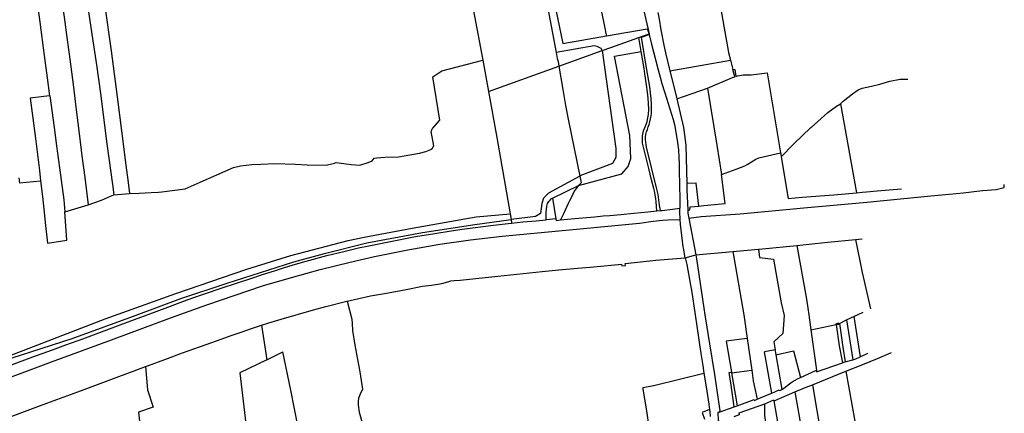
# Model space of a CAD drawing. Header units: inches. Extents: x 210911 to 224988, y 571697 to 586201.
# Tile 176 of 256: x 222682 to 224222, y 578846 to 579461. Entities that reach past the tile are written whole.
import ezdxf

# ---------------------------------------------------------------- set-up
doc = ezdxf.new("R2010")
doc.units = ezdxf.units.IN
doc.header["$MEASUREMENT"] = 0

msp = doc.modelspace()

# ---------------------------------------------------------------- linework, layer by layer
for points in [[(222746.182, 580068.453), (222746.467, 580050.997), (222793.868, 579782.174), (222807.197, 579700.583), (222828.631, 579564.934), (222802.868, 579559.927), (222815.071, 579478.573), (222824.712, 579412.059), (222834.211, 579340.161), (222840.766, 579287.033), (222847.424, 579233.525), (222851.06, 579206.481), (222853.464, 579189.414)], [(223351.411, 579870.647), (223320.788, 579859.468), (223342.499, 579742.008), (223359.939, 579643.117), (223406.294, 579397.711)], [(223436.334, 579858.26), (223440.458, 579859.545), (223493.322, 579606.873), (223531.402, 579423.641), (223599.87, 579435.478)], [(222725.181, 579643.009), (222726.33, 579643.218), (222751.07, 579464.84), (222755.979, 579429.654), (222759.002, 579406.897), (222765.186, 579359.683), (222768.871, 579329.161), (222771.354, 579307.416), (222774.972, 579279.153), (222778.786, 579248.403), (222783.306, 579214.459), (222788.927, 579171.736)], [(222768.302, 579610.263), (222775.437, 579561.476), (222775.996, 579561.501), (222789.804, 579469.543), (222796.962, 579421.04), (222801.665, 579390.22), (222807.831, 579345.672), (222812.882, 579308.379), (222817.631, 579270.577), (222820.855, 579244.342), (222826.667, 579203.55), (222829.098, 579187.138)], [(223482.777, 579610.622), (223520.926, 579409.877)], [(222698.15, 579569.282), (222713.269, 579457.249), (222720.096, 579405.037), (222724.625, 579369.848), (222728.208, 579341.785)], [(223776.257, 579492.603), (223790.701, 579409.591), (223793.826, 579397.461)], [(223599.87, 579435.478), (223599.516, 579437.203), (223599.153, 579439.229), (223599.077, 579439.675), (223598.902, 579440.644), (223598.629, 579442.151), (223598.071, 579445.088), (223596.128, 579455.258), (223592.11, 579475.085)], [(223655.169, 579486.878), (223655.862, 579483.577), (223666.35, 579438.707)], [(223680.102, 579471.966), (223682.124, 579461.603), (223684.619, 579445.243), (223689.364, 579421.007), (223691.864, 579409.168), (223699.096, 579380.861)], [(223599.87, 579435.478), (223663.562, 579446.489), (223666.35, 579438.707)], [(223606.648, 579417.381), (223650.262, 579432.957)], [(223650.262, 579432.957), (223654.288, 579434.396)], [(223653.971, 579411.238), (223650.262, 579432.957)], [(223654.288, 579434.396), (223666.35, 579438.707)], [(223654.416, 579433.645), (223654.288, 579434.396)], [(223654.416, 579433.645), (223666.522, 579437.972)], [(223684.234, 579162.644), (223683.767, 579165.839), (223683.062, 579167.283), (223682.723, 579171.212), (223681.918, 579179.242), (223681.294, 579183.42), (223680.475, 579187.949), (223679.638, 579192.098), (223678.772, 579195.962), (223662.373, 579261.529), (223661.687, 579265.624), (223661.11, 579269.536), (223660.811, 579273.63), (223661.039, 579277.755), (223661.527, 579281.543), (223662.523, 579285.469), (223663.768, 579289.55), (223665.166, 579293.43), (223666.578, 579297.397), (223667.758, 579301.509), (223668.797, 579305.908), (223669.613, 579310.574), (223670.087, 579314.925), (223670.255, 579319.616), (223670.263, 579324.001), (223670.066, 579328.682), (223669.503, 579337.857), (223668.56, 579346.814), (223667.367, 579355.747), (223666.028, 579364.835), (223662.58, 579385.87), (223654.416, 579433.645)], [(223666.35, 579438.707), (223666.522, 579437.972)], [(223666.522, 579437.972), (223670.138, 579422.501), (223680.553, 579382.613), (223685.198, 579365.516)], [(223593.166, 579412.56), (223591.434, 579416.025), (223585.162, 579419.161), (223580.234, 579420.057), (223520.926, 579409.877)], [(223525.196, 579388.257), (223593.166, 579412.56)], [(223593.166, 579412.56), (223614.284, 579259.657), (223614.284, 579245.657), (223609.034, 579236.032), (223558.284, 579216.782), (223560.173, 579206.054)], [(223593.166, 579412.56), (223606.648, 579417.381)], [(223016.354, 579230.015), (223027.178, 579232.372), (223044.657, 579234.587), (223058.73, 579235.105), (223080.042, 579236.25), (223113.113, 579235.273), (223131.401, 579234.135), (223160.942, 579233.848), (223173.976, 579236.805), (223176.695, 579237.742), (223200.162, 579234.769), (223214.056, 579233.763), (223226.99, 579237.914), (223233.267, 579240.142), (223236.396, 579244.507), (223240.411, 579245.265), (223252.706, 579246.013), (223274.45, 579246.827), (223291.904, 579249.83), (223307.047, 579252.581), (223317.033, 579255.008), (223324.733, 579257.895), (223325.597, 579258.529), (223327.25, 579260.254), (223328.396, 579262.107), (223329.388, 579263.884), (223325.657, 579286.189), (223325.862, 579287.509), (223326.321, 579289.007), (223327.313, 579290.759), (223339.217, 579303.826), (223327.845, 579371.451), (223342.031, 579380.96), (223406.294, 579397.711)], [(223406.294, 579397.711), (223415.191, 579348.94)], [(223520.926, 579409.877), (223522.758, 579400.239), (223524.022, 579395.335), (223525.196, 579388.257)], [(223555.966, 579201.809), (223623.909, 579220.282), (223633.534, 579231.657), (223637.909, 579243.907), (223636.159, 579279.782), (223612.534, 579404.032), (223653.971, 579411.238)], [(223656.485, 579396.512), (223653.971, 579411.238)], [(223699.096, 579380.861), (223793.826, 579397.461)], [(223793.826, 579397.461), (223797.475, 579383.295)], [(223415.191, 579348.94), (223525.196, 579388.257)], [(223525.196, 579388.257), (223531.258, 579351.692), (223535.698, 579326.923), (223540.215, 579303.093), (223557.998, 579216.627)], [(223659.838, 579376.277), (223658.485, 579384.798), (223656.485, 579396.512)], [(223797.475, 579383.295), (223800.371, 579383.266), (223802.056, 579372.325), (223804.677, 579373.331), (223813.899, 579374.717), (223826.041, 579374.907), (223851.276, 579377.979), (223872.095, 579253.051)], [(223800.458, 579371.711), (223797.475, 579383.295)], [(223665.962, 579228.334), (223656.168, 579267.936), (223656.084, 579271.198), (223655.941, 579275.701), (223655.894, 579279.492), (223656.368, 579282.052), (223657.561, 579287.171), (223660.176, 579293.548), (223663.233, 579301.367), (223664.161, 579304.88), (223665.401, 579312.809), (223665.846, 579321.131), (223665.716, 579330.005), (223665.047, 579338.454), (223664.063, 579347.507), (223662.544, 579359.227), (223659.838, 579376.277)], [(223699.096, 579380.861), (223699.498, 579379.29), (223709.577, 579337.151)], [(223757.838, 579353.699), (223797.155, 579370.443), (223800.458, 579371.711)], [(223965.848, 579329.342), (223970.014, 579333.701), (223984.584, 579345.19), (223993.482, 579351.352), (224000.013, 579353.91), (224014.583, 579357.003), (224027.235, 579359.943), (224042.886, 579364.608), (224059.475, 579368.003), (224071.391, 579368.047)], [(223685.198, 579365.516), (223685.889, 579362.974), (223691.093, 579346.405)], [(223709.577, 579337.151), (223757.838, 579353.699)], [(223757.838, 579353.699), (223772.326, 579264.861), (223779.91, 579219.054)], [(222728.208, 579341.785), (222698.139, 579338.083), (222703.226, 579299.14), (222706.231, 579275.266), (222709.244, 579250.224), (222712.433, 579225.412), (222714.205, 579209.364)], [(222728.208, 579341.785), (222728.695, 579341.845), (222735.585, 579292.374), (222739.409, 579263.68), (222743.957, 579229.457), (222750.619, 579179.199), (222752.419, 579160.827)], [(223415.191, 579348.94), (223428.317, 579276.981), (223448.893, 579157.415)], [(223691.093, 579346.405), (223704.106, 579304.967), (223706.001, 579297.218), (223708.475, 579284.922), (223711.072, 579269.274), (223712.302, 579257.436), (223713.125, 579244.837), (223713.342, 579235.973), (223713.476, 579228.511)], [(223709.577, 579337.151), (223720.245, 579292.554), (223723.945, 579265.094), (223725.213, 579204.75)], [(223873.141, 579246.787), (223892.967, 579267.14), (223919.746, 579292.534), (223919.771, 579292.534), (223946.217, 579316.1), (223959.438, 579325.559), (223965.848, 579329.342)], [(223965.848, 579329.342), (223991.149, 579190.55)], [(223779.91, 579219.054), (223802.769, 579227.491), (223816.365, 579232.835), (223819.847, 579234.584), (223833.371, 579242.772), (223838.225, 579244.951), (223872.095, 579253.051)], [(223872.095, 579253.051), (223872.372, 579251.39), (223873.141, 579246.787)], [(223873.141, 579246.787), (223884.046, 579181.536), (223905.843, 579183.511), (223955.507, 579187.52), (223991.149, 579190.55)], [(222853.464, 579189.414), (222868.547, 579189.839), (222887.415, 579190.829), (222898.766, 579191.565), (222903.946, 579191.879), (222940.622, 579196.669), (222964.077, 579206.83), (223016.354, 579230.015)], [(223670.377, 579210.48), (223665.962, 579228.334)], [(223713.476, 579228.511), (223713.651, 579218.803), (223713.907, 579208.565)], [(222680.438, 579213.784), (222681.299, 579206.159), (222714.205, 579209.364)], [(223557.998, 579216.627), (223509.253, 579190.095), (223501.413, 579182.031), (223498.725, 579173.519), (223496.485, 579158.287), (223488.869, 579153.359), (223450.395, 579148.688)], [(223557.998, 579216.627), (223560.173, 579206.054)], [(223744.289, 579169.756), (223751.998, 579170.374), (223785.326, 579173.678), (223779.91, 579219.054)], [(222714.205, 579209.364), (222717.026, 579184.485), (222719.267, 579164.617), (222721.951, 579139.319), (222724.83, 579111.585), (222755.383, 579116.436), (222752.419, 579160.827)], [(223515.121, 579181.866), (223555.966, 579201.809)], [(223555.966, 579201.809), (223552.048, 579197.242), (223549.35, 579192.749), (223547.16, 579188.459), (223544.257, 579182.544), (223542.118, 579178), (223539.902, 579173.507), (223537.814, 579168.887), (223535.267, 579163.327), (223532.517, 579157.666), (223529.995, 579152.234), (223527.77, 579148.04)], [(223560.173, 579206.054), (223555.966, 579201.809)], [(223560.173, 579206.054), (223558.789, 579204.702), (223555.966, 579201.809)], [(223678.543, 579162.211), (223677.735, 579176.544), (223676.968, 579181.693), (223676.13, 579186.83), (223675.219, 579190.766), (223673.721, 579196.958), (223670.377, 579210.48)], [(223713.907, 579208.565), (223714.765, 579174.226), (223714.735, 579170.721), (223714.584, 579166.625)], [(223744.289, 579169.756), (223739.92, 579205.254), (223725.213, 579204.75)], [(223725.213, 579204.75), (223725.408, 579195.473), (223727.031, 579163.358)], [(223728.714, 579151.06), (223747.752, 579153.272), (223808.901, 579157.378), (223908.337, 579166.704), (224007.373, 579175.933), (224107.362, 579185.451), (224136.116, 579188.054), (224158.02, 579190.56), (224188.367, 579193.837), (224209.332, 579195.761), (224219.723, 579198.019), (224221.968, 579198.944), (224222.235, 579203.627)], [(223999.735, 579191.28), (224006.342, 579191.89), (224023.463, 579193.379), (224042.262, 579195.045), (224061.187, 579196.711)], [(222788.927, 579171.736), (222809.683, 579179.137), (222823.537, 579185.349), (222829.098, 579187.138)], [(222829.098, 579187.138), (222853.464, 579189.414)], [(223505.402, 579148.287), (223505.354, 579150.534), (223505.359, 579154.801), (223505.543, 579159.881), (223505.676, 579164.707), (223506.394, 579169.786), (223507.516, 579173.823), (223509.374, 579176.792), (223511.384, 579179.025), (223513.342, 579180.776), (223515.121, 579181.866)], [(223515.121, 579181.866), (223520.634, 579149.785)], [(223991.149, 579190.55), (223999.735, 579191.28)], [(222752.419, 579160.827), (222788.927, 579171.736)], [(223684.234, 579162.644), (223686.987, 579162.853), (223702.865, 579164.867), (223714.584, 579166.625)], [(223715.233, 579148.546), (223715.017, 579152.306), (223714.641, 579156.929), (223714.393, 579161.425), (223714.584, 579166.625)], [(223727.031, 579163.358), (223730.008, 579163.73), (223730.766, 579168.672)], [(223730.766, 579168.672), (223744.289, 579169.756)], [(222620.493, 578918.689), (222815.344, 578993.562), (222926.062, 579033.143), (223036.781, 579071.161), (223105.92, 579092.586), (223195.681, 579116.175), (223220.644, 579121.135), (223245.509, 579125.9), (223295.533, 579135.04), (223395.775, 579152.735), (223448.893, 579157.415)], [(223448.893, 579157.415), (223450.395, 579148.688)], [(223527.77, 579148.04), (223544.267, 579149.602), (223562.38, 579151.258), (223581.713, 579153.09), (223594.516, 579154.27), (223604.779, 579154.995), (223622.207, 579156.703), (223642.581, 579158.737), (223664.708, 579160.897), (223678.543, 579162.211)], [(223678.543, 579162.211), (223684.234, 579162.644)], [(223727.031, 579163.358), (223727.268, 579158.668), (223728.714, 579151.06)], [(223728.714, 579151.06), (223739.69, 579093.328)], [(222620.68, 578916.852), (222763.725, 578962.783), (222864.077, 578999.071), (222933.965, 579025.055), (223006.093, 579049.247), (223110.477, 579082.847), (223158.413, 579095.391), (223224.717, 579112.415), (223312.077, 579128.543), (223393.613, 579141.087), (223450.395, 579148.688)], [(222637.616, 578891.623), (222731.342, 578926.154), (222825.29, 578960.754), (222918.965, 578995.559), (222974.49, 579015.629), (223061.344, 579045.26), (223106.898, 579058.354), (223151.716, 579070.398), (223198.481, 579082.146), (223236.855, 579090.743), (223288.755, 579101.105), (223339.217, 579110.076), (223386.745, 579117.172), (223436.525, 579122.896), (223535.947, 579132.158), (223651.155, 579143.093), (223672.979, 579146), (223688.079, 579147.815), (223695.949, 579148.414), (223715.233, 579148.546)], [(222880.92, 578999.835), (222913.382, 579011.758), (222943.867, 579023.033), (222967.84, 579031.801), (223000.057, 579042.452), (223019.127, 579048.669), (223044.792, 579057.098), (223061.259, 579062.566), (223080.191, 579068.768), (223094.218, 579073.375), (223094.243, 579073.375), (223109.565, 579077.726), (223129.97, 579083.494), (223162.291, 579092.373), (223189.021, 579098.82), (223211.685, 579104.255), (223227.819, 579107.692), (223251.296, 579112.415), (223277.262, 579117.491), (223300.713, 579121.935), (223330.972, 579126.956), (223356.479, 579131.042), (223356.886, 579131.067), (223373.907, 579133.486), (223402.768, 579137.289), (223423.194, 579139.882), (223446.032, 579142.448), (223451.371, 579143.017)], [(223450.395, 579148.688), (223451.371, 579143.017)], [(223451.371, 579143.017), (223468.922, 579144.886), (223489.626, 579146.844), (223505.402, 579148.287)], [(223520.634, 579149.785), (223505.402, 579148.287)], [(223520.634, 579149.785), (223521.043, 579147.404), (223527.77, 579148.04)], [(223723.074, 579088.916), (223722.536, 579091.518), (223720.644, 579101.781), (223719.735, 579105.922), (223715.638, 579141.486), (223715.233, 579148.546)], [(223837.378, 579102.476), (223843.943, 579103.091), (223897.393, 579108.304)], [(223897.393, 579108.304), (223926.339, 579111.127)], [(223897.393, 579108.304), (223912.504, 579024.379), (223916.386, 579000.042), (223919.588, 578976.402)], [(223926.339, 579111.127), (223946.245, 579113.068)], [(223946.245, 579113.068), (223989.632, 579117.299)], [(223989.632, 579117.299), (224000.043, 579118.327)], [(223989.632, 579117.299), (223999.758, 579066.113)], [(223194.206, 579021.189), (223230.542, 579029.332), (223255.415, 579033.775), (223286.462, 579039.556), (223312.047, 579044.379), (223325.918, 579046.345), (223342.203, 579048.638), (223351.402, 579051.32), (223356.078, 579053.118), (223361.26, 579053.595), (223370.812, 579054.016), (223395.556, 579056.604), (223429.648, 579060.224), (223459.321, 579063.416), (223499.282, 579067.359), (223525.092, 579069.921), (223554.561, 579072.707), (223574.325, 579074.463), (223579.813, 579075.016), (223623.075, 579078.828), (223623.504, 579076.135), (223629.525, 579076.763), (223629.046, 579079.888), (223676.705, 579085.27), (223723.074, 579088.916)], [(223723.074, 579088.916), (223739.69, 579093.328)], [(223723.074, 579088.916), (223725.213, 579078.561), (223731.371, 579046.196), (223732.732, 579038.092), (223738.322, 578999.948)], [(223739.69, 579093.328), (223797.56, 579098.747)], [(223739.69, 579093.328), (223740.82, 579087.383), (223753.692, 578999.894)], [(223797.56, 579098.747), (223837.378, 579102.476)], [(223797.56, 579098.747), (223814.415, 579000.043), (223819.87, 578963.033)], [(223837.378, 579102.476), (223839.354, 579089.609), (223861.17, 579086.613), (223873.227, 579018.784), (223877.758, 578998.567)], [(223999.758, 579066.113), (224012.786, 579009.394)], [(223060.175, 578983.522), (223069.939, 578986.589), (223090.575, 578992.784), (223141.103, 579007.361), (223160.719, 579012.749), (223193.217, 579020.967), (223194.206, 579021.189)], [(223194.206, 579021.189), (223201.378, 578993.163), (223201.799, 578986.38), (223202.518, 578975.126), (223206.115, 578952.462), (223213.594, 578910.919), (223218.047, 578883.577), (223214.044, 578874.592), (223211.825, 578868.855), (223211.032, 578865.274), (223211.048, 578859.101), (223212.884, 578847.668), (223224.124, 578806.983), (223224.61, 578802.272)], [(222621.938, 578904.463), (222644.6, 578912.855), (222677.098, 578924.81), (222702.192, 578933.995), (222733.074, 578945.242), (222753.646, 578952.714), (222780.154, 578962.554), (222817.681, 578976.357), (222851.163, 578988.808), (222880.92, 578999.835)], [(223738.322, 578999.948), (223741.148, 578981.945), (223747.533, 578939.209), (223750.399, 578920.534), (223752.311, 578908.515)], [(223753.692, 578999.894), (223760.834, 578954.507), (223768.613, 578906.83)], [(223877.758, 578998.567), (223875.626, 578970.399), (223861.604, 578957.849), (223863.615, 578945.066)], [(223975.559, 578991.875), (223983.105, 578995.762), (223986.894, 578997.448)], [(223986.894, 578997.448), (224001.222, 579003.823)], [(223986.894, 578997.448), (223996.855, 578934.012)], [(222878.675, 578919.158), (222883.276, 578920.878), (222908.42, 578930.14), (222936.497, 578940.383), (222962.808, 578949.789), (222991.041, 578959.754), (223012.5, 578967.313), (223029.478, 578973.309), (223044.524, 578978.572), (223060.175, 578983.522)], [(223060.175, 578983.522), (223068.248, 578929.487)], [(223919.588, 578976.402), (223959.142, 578984.63)], [(223959.015, 578985.492), (223962.791, 578987.436)], [(223959.142, 578984.63), (223959.015, 578985.492)], [(223959.142, 578984.63), (223963.084, 578985.45)], [(223959.142, 578984.63), (223964.032, 578951.354), (223968.81, 578924.889)], [(223963.084, 578985.45), (223962.791, 578987.436)], [(223963.084, 578985.45), (223964.44, 578986.149)], [(223964.44, 578986.149), (223975.559, 578991.875)], [(223964.44, 578986.149), (223969.486, 578949.354), (223973.181, 578926.293)], [(223975.559, 578991.875), (223985.44, 578929.632)], [(223919.588, 578976.402), (223928.11, 578913.479)], [(223819.87, 578963.033), (223786.96, 578958.512), (223795.174, 578910.358)], [(223819.87, 578963.033), (223819.874, 578963.007), (223827.166, 578913.539)], [(223068.248, 578929.487), (223093.574, 578941.763)], [(223117.401, 578823.559), (223105.589, 578882.02), (223093.574, 578941.763)], [(223863.615, 578945.066), (223846.944, 578941.938)], [(223858.421, 578877.609), (223846.944, 578941.938)], [(223863.615, 578945.066), (223863.814, 578943.802), (223864.651, 578937.227)], [(223864.651, 578937.227), (223892.366, 578943.475), (223903.272, 578902.103)], [(223864.651, 578937.227), (223874.371, 578883.079)], [(223974.408, 578911.629), (224000.68, 578922.279), (224023.979, 578931.587), (224045.665, 578941.099)], [(223996.855, 578934.012), (224008.681, 578939.87)], [(222652.995, 578835.429), (222685.112, 578847.378), (222714.147, 578858.117), (222739.823, 578867.463), (222756.88, 578873.794), (222782.68, 578883.396), (222836.604, 578903.495), (222860.56, 578912.386), (222878.675, 578919.158)], [(222878.675, 578919.158), (222881.688, 578882.707), (222890.54, 578855.602), (222867.586, 578847.817), (222869.394, 578828.819), (222872.711, 578795.948), (222876.491, 578758.994), (222881.144, 578712.045), (222885.767, 578667.23), (222891.48, 578613.311), (222893.237, 578597.112)], [(223068.248, 578929.487), (223025.973, 578908.995), (223037.5, 578812.035)], [(223928.11, 578913.479), (223928.514, 578910.584), (223968.81, 578924.889)], [(223968.81, 578924.889), (223971.392, 578925.806), (223973.181, 578926.293)], [(223973.181, 578926.293), (223985.44, 578929.632)], [(223985.44, 578929.632), (223989.961, 578930.864), (223996.855, 578934.012)], [(223671.13, 578798.976), (223667.708, 578818.253), (223666.422, 578824.732), (223663.331, 578845.998), (223660.64, 578862.539), (223657.066, 578883.856), (223657.095, 578886.092), (223675.695, 578889.978), (223752.311, 578908.515)], [(223752.311, 578908.515), (223755.631, 578887.529), (223759.678, 578860.394), (223760.844, 578851.852)], [(223768.613, 578906.83), (223777.296, 578849.644), (223776.264, 578847.965)], [(223791.703, 578909.897), (223795.126, 578910.352)], [(223799.491, 578856.215), (223794.642, 578889.697), (223791.703, 578909.897)], [(223795.174, 578910.358), (223795.126, 578910.352)], [(223795.126, 578910.352), (223795.322, 578909.205)], [(223795.322, 578909.205), (223827.166, 578913.539)], [(223795.322, 578909.205), (223804.087, 578857.848)], [(223827.166, 578913.539), (223828.456, 578904.906), (223829.142, 578896.904), (223835.656, 578867.926)], [(223903.272, 578902.103), (223928.11, 578913.479)], [(223921.859, 578890.326), (223974.408, 578911.629)], [(223974.408, 578911.629), (223993.19, 578807.6), (224001.702, 578806.528), (224003.124, 578806.172), (224011.584, 578804.389), (224023.752, 578800.164), (224036.555, 578795.583), (224038.232, 578794.719), (224042.118, 578793.217), (224048.062, 578790.953), (224048.045, 578784.936), (224050.541, 578774.36)], [(223875.217, 578883.717), (223890.157, 578894.982), (223898.54, 578899.936), (223903.272, 578902.103)], [(223894.293, 578879.244), (223914.721, 578887.898), (223921.071, 578890.007), (223921.859, 578890.326)], [(223921.859, 578890.326), (223948.712, 578732.948), (223946.163, 578732.487), (223952.294, 578699.57), (223954.251, 578688.444), (223957.909, 578674.905), (223968.784, 578648.064)], [(223835.656, 578867.926), (223857.15, 578877.068)], [(223857.15, 578877.068), (223858.421, 578877.609)], [(223858.421, 578877.609), (223870.115, 578882.583), (223870.496, 578881.44), (223873.646, 578882.532), (223874.371, 578883.079)], [(223862.114, 578865.613), (223894.293, 578879.244)], [(223874.371, 578883.079), (223875.217, 578883.717)], [(223894.293, 578879.244), (223931.017, 578673.477)], [(223799.29, 578841.15), (223807.78, 578844.191), (223807.322, 578846.935), (223847.458, 578860.759)], [(223799.491, 578856.215), (223804.087, 578857.848)], [(223804.087, 578857.848), (223830.87, 578867.361), (223831.403, 578866.117), (223835.656, 578867.926)], [(223857.994, 578775.04), (223851.878, 578814.146), (223847.305, 578842.469), (223847.458, 578860.759)], [(223847.458, 578860.759), (223861.835, 578866.756), (223862.114, 578865.613)], [(223877.325, 578778.631), (223862.064, 578865.592), (223862.114, 578865.613)], [(223760.844, 578851.852), (223749.471, 578847.224), (223753.358, 578836.87)], [(223760.844, 578851.852), (223761.36, 578848.071), (223761.782, 578841.847), (223761.997, 578841.206)], [(223776.264, 578847.965), (223773.985, 578847.155), (223774.677, 578834.602), (223776.062, 578832.829)], [(223776.264, 578847.965), (223799.491, 578856.215)]]:
    msp.add_lwpolyline(points)

doc.saveas('drawing.dxf')
